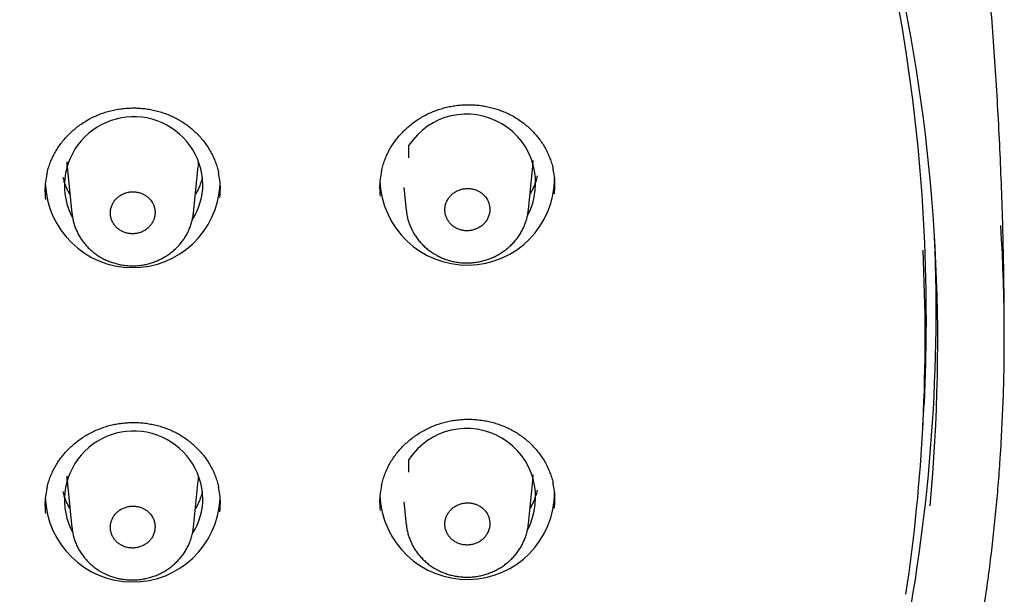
# Model space of a CAD drawing. Header units: millimetres. Extents: x 8 to 1091, y 12 to 2370.
# Tile 70 of 88: x 478 to 504, y 2247 to 2261. Entities that reach past the tile are written whole.
import ezdxf

# ---------------------------------------------------------------- set-up
doc = ezdxf.new("R2010")
doc.units = ezdxf.units.MM

msp = doc.modelspace()

# ---------------------------------------------------------------- linework, layer by layer
at = {"color": 7, "linetype": 'Continuous', "lineweight": 30}
for p, q in [((488.274, 2257.809), (488.274, 2258.133)), ((479.481, 2257.708), (479.485, 2257.622)), ((479.492, 2257.561), (479.486, 2257.622)), ((479.488, 2257.589), (479.613, 2256.377)), ((482.737, 2256.395), (482.859, 2257.589)), ((491.345, 2256.479), (491.459, 2257.589)), ((488.144, 2257.045), (488.205, 2256.454)), ((501.481, 2250.927), (501.51, 2251.492)), ((488.274, 2249.727), (488.274, 2250.052)), ((479.481, 2249.627), (479.485, 2249.541)), ((479.492, 2249.48), (479.486, 2249.541)), ((479.488, 2249.508), (479.613, 2248.295)), ((482.737, 2248.314), (482.859, 2249.508)), ((491.345, 2248.397), (491.459, 2249.508)), ((488.144, 2248.963), (488.205, 2248.373))]:
    msp.add_line(p, q, dxfattribs=at)
at = {"color": 7, "linetype": 'Continuous', "lineweight": 30, "flags": 128}
for points in [[(482.86, 2257.601), (482.861, 2257.614), (482.866, 2257.708)], [(491.46, 2257.601), (491.461, 2257.614), (491.467, 2257.742)], [(501.568, 2253.767), (501.551, 2252.525), (501.51, 2251.492)], [(482.86, 2249.519), (482.861, 2249.533), (482.866, 2249.627)], [(491.46, 2249.519), (491.461, 2249.533), (491.467, 2249.661)]]:
    msp.add_lwpolyline(points, dxfattribs=at)
at = {"color": 7, "linetype": 'Continuous', "lineweight": 30}
for centre, radius, start, end in [((456.536, 2253.724), 45.033, 0.0555, 25.1567), ((456.958, 2253.083), 44.905, 354.6036, 11.6002), ((489.755, 2257.157), 1.774, 331.8195, 146.6308), ((481.199, 2257.086), 1.779, 1.2157, 208.2273), ((481.174, 2257.232), 2.248, 181.9476, 357.2507), ((489.772, 2257.297), 2.246, 181.8142, 359.917), ((481.356, 2257.128), 1.622, 326.9703, 359.8557), ((457.208, 2253.184), 46.366, 356.4054, 3.571), ((456.611, 2253.899), 45.211, 334.8431, 2.3637), ((456.941, 2253.201), 44.599, 351.4711, 2.8657), ((489.755, 2249.076), 1.774, 331.7978, 146.6316), ((481.199, 2249.005), 1.779, 1.2151, 208.2392), ((481.174, 2249.15), 2.248, 181.9589, 357.2503), ((489.772, 2249.215), 2.246, 181.8162, 359.9169), ((481.356, 2249.047), 1.622, 326.9467, 359.8556)]:
    msp.add_arc(centre, radius, start, end, dxfattribs=at)
for points, knots in [([(503.573, 2253.184), (503.573, 2253.502), (503.571, 2254.156), (503.557, 2255.145), (503.533, 2256.151), (503.5, 2257.157), (503.457, 2258.162), (503.404, 2259.166), (503.342, 2260.169), (503.27, 2261.171), (503.189, 2262.171), (503.098, 2263.17), (503.023, 2263.926), (502.976, 2264.348), (502.966, 2264.439)], [0, 0, 0, 0, 0.084516, 0.173723, 0.262918, 0.352097, 0.441258, 0.530396, 0.61951, 0.708596, 0.797652, 0.886673, 0.975657, 1, 1, 1, 1]), ([(478.967, 2257.381), (478.973, 2257.408), (478.988, 2257.481), (479.023, 2257.597), (479.071, 2257.728), (479.128, 2257.855), (479.194, 2257.976), (479.267, 2258.094), (479.35, 2258.207), (479.44, 2258.316), (479.539, 2258.42), (479.645, 2258.518), (479.758, 2258.611), (479.877, 2258.696), (480.001, 2258.774), (480.13, 2258.843), (480.263, 2258.905), (480.399, 2258.958), (480.537, 2259.002), (480.678, 2259.037), (480.821, 2259.063), (480.967, 2259.081), (481.114, 2259.091), (481.262, 2259.091), (481.41, 2259.082), (481.557, 2259.065), (481.702, 2259.038), (481.845, 2259.003), (481.984, 2258.959), (482.119, 2258.907), (482.25, 2258.847), (482.375, 2258.779), (482.496, 2258.703), (482.612, 2258.62), (482.722, 2258.529), (482.826, 2258.432), (482.923, 2258.328), (483.013, 2258.218), (483.095, 2258.103), (483.168, 2257.983), (483.233, 2257.859), (483.289, 2257.732), (483.334, 2257.603), (483.365, 2257.498), (483.377, 2257.436), (483.381, 2257.418)], [0, 0, 0, 0, 0.014469, 0.038606, 0.062539, 0.086219, 0.109644, 0.132986, 0.156581, 0.180361, 0.204294, 0.228338, 0.252445, 0.276564, 0.300631, 0.324604, 0.348447, 0.372135, 0.395648, 0.41901, 0.442528, 0.466182, 0.489957, 0.513827, 0.537763, 0.561728, 0.585677, 0.609574, 0.633391, 0.657105, 0.680696, 0.704158, 0.727717, 0.751432, 0.775282, 0.79924, 0.823273, 0.847344, 0.87141, 0.895434, 0.91939, 0.94326, 0.967013, 0.990542, 1, 1, 1, 1]), ([(487.568, 2257.46), (487.573, 2257.485), (487.588, 2257.557), (487.622, 2257.672), (487.67, 2257.803), (487.727, 2257.929), (487.792, 2258.051), (487.865, 2258.169), (487.947, 2258.282), (488.038, 2258.392), (488.136, 2258.496), (488.242, 2258.595), (488.354, 2258.688), (488.473, 2258.774), (488.597, 2258.852), (488.726, 2258.922), (488.859, 2258.984), (488.995, 2259.038), (489.133, 2259.082), (489.274, 2259.118), (489.417, 2259.145), (489.562, 2259.164), (489.709, 2259.174), (489.857, 2259.175), (490.005, 2259.167), (490.152, 2259.15), (490.297, 2259.124), (490.44, 2259.089), (490.579, 2259.046), (490.715, 2258.995), (490.845, 2258.935), (490.971, 2258.868), (491.092, 2258.793), (491.207, 2258.71), (491.318, 2258.62), (491.422, 2258.523), (491.519, 2258.419), (491.609, 2258.31), (491.692, 2258.195), (491.765, 2258.076), (491.83, 2257.952), (491.886, 2257.826), (491.932, 2257.697), (491.963, 2257.59), (491.976, 2257.527), (491.979, 2257.508)], [0, 0, 0, 0, 0.013638, 0.037773, 0.061703, 0.08538, 0.108801, 0.13214, 0.155734, 0.179513, 0.203445, 0.227488, 0.251596, 0.275715, 0.299784, 0.32376, 0.347606, 0.371297, 0.394815, 0.418182, 0.441707, 0.465369, 0.48915, 0.513027, 0.536969, 0.56094, 0.584896, 0.608799, 0.632622, 0.656344, 0.679942, 0.703412, 0.726978, 0.750702, 0.77456, 0.798525, 0.822564, 0.846642, 0.870713, 0.894742, 0.918702, 0.942576, 0.966331, 0.989862, 1, 1, 1, 1]), ([(483.413, 2256.79), (483.419, 2256.86), (483.431, 2257.008), (483.42, 2257.221), (483.392, 2257.36), (483.379, 2257.421)], [0, 0, 0, 0, 0.328889, 0.70389, 1, 1, 1, 1]), ([(487.567, 2257.463), (487.554, 2257.396), (487.525, 2257.251), (487.514, 2257.035), (487.527, 2256.888), (487.533, 2256.819)], [0, 0, 0, 0, 0.314528, 0.682377, 1, 1, 1, 1]), ([(492.012, 2256.88), (492.018, 2256.951), (492.03, 2257.101), (492.018, 2257.313), (491.99, 2257.451), (491.978, 2257.511)], [0, 0, 0, 0, 0.334584, 0.709488, 1, 1, 1, 1]), ([(478.966, 2257.385), (478.953, 2257.319), (478.925, 2257.175), (478.913, 2256.959), (478.926, 2256.81), (478.933, 2256.741)], [0, 0, 0, 0, 0.309026, 0.677256, 1, 1, 1, 1]), ([(479.562, 2256.866), (479.544, 2256.898), (479.505, 2256.966), (479.457, 2257.076), (479.415, 2257.19), (479.395, 2257.268), (479.385, 2257.306)], [0, 0, 0, 0, 0.231218, 0.491254, 0.751786, 1, 1, 1, 1]), ([(482.962, 2257.31), (482.957, 2257.289), (482.943, 2257.228), (482.911, 2257.129), (482.863, 2257.014), (482.821, 2256.926), (482.792, 2256.879), (482.785, 2256.867)], [0, 0, 0, 0, 0.134085, 0.394506, 0.654591, 0.914275, 1, 1, 1, 1]), ([(491.567, 2257.347), (491.565, 2257.339), (491.557, 2257.29), (491.531, 2257.203), (491.491, 2257.086), (491.442, 2256.976), (491.404, 2256.906), (491.386, 2256.874)], [0, 0, 0, 0, 0.047863, 0.292877, 0.537623, 0.782026, 1, 1, 1, 1]), ([(481.619, 2256.74), (481.598, 2256.762), (481.554, 2256.807), (481.476, 2256.86), (481.389, 2256.9), (481.296, 2256.927), (481.2, 2256.937), (481.103, 2256.933), (481.008, 2256.913), (480.917, 2256.879), (480.834, 2256.831), (480.761, 2256.77), (480.699, 2256.699), (480.651, 2256.62), (480.618, 2256.533), (480.6, 2256.443), (480.599, 2256.352), (480.614, 2256.262), (480.645, 2256.176), (480.691, 2256.095), (480.751, 2256.024), (480.822, 2255.963), (480.904, 2255.914), (480.993, 2255.879), (481.088, 2255.859), (481.184, 2255.853), (481.281, 2255.864), (481.375, 2255.889), (481.463, 2255.928), (481.542, 2255.981), (481.611, 2256.046), (481.668, 2256.121), (481.711, 2256.203), (481.739, 2256.291), (481.75, 2256.382), (481.745, 2256.473), (481.724, 2256.562), (481.685, 2256.654), (481.643, 2256.709), (481.619, 2256.74)], [0, 0, 0, 0, 0.026848, 0.053696, 0.080543, 0.107391, 0.134244, 0.161097, 0.187955, 0.214814, 0.241672, 0.268531, 0.295386, 0.32224, 0.349087, 0.375934, 0.402773, 0.429613, 0.456449, 0.483285, 0.510122, 0.536959, 0.563802, 0.590646, 0.617496, 0.644347, 0.671204, 0.698062, 0.724921, 0.75178, 0.778636, 0.805493, 0.832342, 0.859191, 0.886033, 0.912875, 0.939711, 0.966548, 1, 1, 1, 1]), ([(490.221, 2256.825), (490.2, 2256.848), (490.156, 2256.893), (490.076, 2256.946), (489.989, 2256.986), (489.896, 2257.012), (489.798, 2257.022), (489.701, 2257.018), (489.605, 2256.997), (489.514, 2256.962), (489.431, 2256.913), (489.357, 2256.852), (489.295, 2256.78), (489.247, 2256.699), (489.213, 2256.613), (489.196, 2256.522), (489.195, 2256.43), (489.21, 2256.339), (489.242, 2256.252), (489.288, 2256.172), (489.349, 2256.1), (489.421, 2256.039), (489.503, 2255.99), (489.593, 2255.955), (489.689, 2255.935), (489.786, 2255.93), (489.883, 2255.941), (489.978, 2255.967), (490.066, 2256.008), (490.146, 2256.061), (490.216, 2256.127), (490.273, 2256.202), (490.315, 2256.285), (490.343, 2256.374), (490.354, 2256.466), (490.349, 2256.558), (490.327, 2256.647), (490.288, 2256.739), (490.245, 2256.794), (490.221, 2256.825)], [0, 0, 0, 0, 0.026849, 0.053698, 0.080547, 0.107396, 0.134254, 0.161112, 0.187977, 0.214843, 0.241709, 0.268575, 0.295432, 0.32229, 0.349135, 0.37598, 0.402814, 0.429648, 0.456476, 0.483304, 0.510135, 0.536967, 0.563808, 0.59065, 0.617504, 0.644358, 0.671222, 0.698086, 0.724953, 0.75182, 0.778681, 0.805541, 0.832391, 0.85924, 0.886077, 0.912913, 0.939743, 0.966572, 1, 1, 1, 1]), ([(480.342, 2255.255), (480.364, 2255.243), (480.419, 2255.211), (480.514, 2255.166), (480.626, 2255.122), (480.743, 2255.086), (480.863, 2255.059), (480.986, 2255.041), (481.11, 2255.032), (481.235, 2255.032), (481.359, 2255.042), (481.482, 2255.061), (481.601, 2255.09), (481.717, 2255.127), (481.83, 2255.173), (481.94, 2255.227), (482.046, 2255.29), (482.148, 2255.361), (482.243, 2255.439), (482.332, 2255.524), (482.413, 2255.616), (482.485, 2255.712), (482.549, 2255.813), (482.603, 2255.917), (482.649, 2256.026), (482.687, 2256.138), (482.715, 2256.254), (482.731, 2256.341), (482.734, 2256.389), (482.735, 2256.397)], [0, 0, 0, 0, 0.023139, 0.061258, 0.099563, 0.138173, 0.177046, 0.216123, 0.255331, 0.294564, 0.333738, 0.372783, 0.411633, 0.449824, 0.488233, 0.527024, 0.566118, 0.605416, 0.644778, 0.684057, 0.723135, 0.76191, 0.799949, 0.837753, 0.875933, 0.914354, 0.952965, 0.991695, 1, 1, 1, 1]), ([(488.206, 2256.451), (488.207, 2256.443), (488.21, 2256.395), (488.226, 2256.31), (488.253, 2256.196), (488.291, 2256.086), (488.337, 2255.979), (488.392, 2255.874), (488.456, 2255.773), (488.529, 2255.677), (488.609, 2255.587), (488.696, 2255.502), (488.79, 2255.425), (488.872, 2255.368), (488.923, 2255.338), (488.938, 2255.328)], [0, 0, 0, 0, 0.017828, 0.103463, 0.187831, 0.271468, 0.356117, 0.441464, 0.527413, 0.61383, 0.700555, 0.787389, 0.874157, 0.960743, 1, 1, 1, 1]), ([(488.938, 2255.328), (488.959, 2255.316), (489.015, 2255.284), (489.11, 2255.239), (489.223, 2255.195), (489.34, 2255.159), (489.461, 2255.132), (489.583, 2255.114), (489.708, 2255.105), (489.833, 2255.106), (489.957, 2255.116), (490.08, 2255.135), (490.2, 2255.163), (490.317, 2255.2), (490.43, 2255.246), (490.541, 2255.3), (490.647, 2255.363), (490.749, 2255.434), (490.845, 2255.513), (490.934, 2255.598), (491.016, 2255.689), (491.089, 2255.786), (491.153, 2255.887), (491.208, 2255.991), (491.255, 2256.1), (491.293, 2256.213), (491.322, 2256.329), (491.339, 2256.418), (491.343, 2256.469), (491.343, 2256.48)], [0, 0, 0, 0, 0.023062, 0.061069, 0.099261, 0.137757, 0.176517, 0.215481, 0.254576, 0.2937, 0.332767, 0.371708, 0.410463, 0.448559, 0.486859, 0.525541, 0.564529, 0.603723, 0.642988, 0.682176, 0.721169, 0.759864, 0.797864, 0.83556, 0.873634, 0.91195, 0.950456, 0.989085, 1, 1, 1, 1]), ([(479.614, 2256.375), (479.616, 2256.359), (479.62, 2256.304), (479.638, 2256.212), (479.667, 2256.099), (479.706, 2255.99), (479.754, 2255.883), (479.811, 2255.779), (479.877, 2255.679), (479.95, 2255.585), (480.032, 2255.495), (480.121, 2255.413), (480.214, 2255.339), (480.289, 2255.287), (480.332, 2255.261), (480.342, 2255.255)], [0, 0, 0, 0, 0.034264, 0.119931, 0.20408, 0.288091, 0.373041, 0.458682, 0.544907, 0.631575, 0.71852, 0.805532, 0.892452, 0.97368, 1, 1, 1, 1]), ([(487.568, 2249.377), (487.573, 2249.402), (487.588, 2249.473), (487.622, 2249.587), (487.669, 2249.718), (487.726, 2249.844), (487.791, 2249.966), (487.865, 2250.083), (487.946, 2250.196), (488.037, 2250.306), (488.135, 2250.41), (488.241, 2250.509), (488.353, 2250.601), (488.472, 2250.687), (488.596, 2250.765), (488.725, 2250.835), (488.857, 2250.897), (488.993, 2250.951), (489.131, 2250.995), (489.272, 2251.031), (489.415, 2251.058), (489.56, 2251.077), (489.707, 2251.087), (489.855, 2251.088), (490.003, 2251.08), (490.15, 2251.063), (490.296, 2251.037), (490.438, 2251.003), (490.578, 2250.96), (490.713, 2250.909), (490.844, 2250.849), (490.969, 2250.782), (491.09, 2250.708), (491.206, 2250.625), (491.316, 2250.535), (491.421, 2250.439), (491.518, 2250.335), (491.608, 2250.226), (491.691, 2250.112), (491.764, 2249.993), (491.83, 2249.87), (491.886, 2249.744), (491.932, 2249.615), (491.963, 2249.509), (491.976, 2249.445), (491.98, 2249.425)], [0, 0, 0, 0, 0.013556, 0.037683, 0.061606, 0.085274, 0.108686, 0.132014, 0.155595, 0.179361, 0.20328, 0.22731, 0.251404, 0.27551, 0.299565, 0.323525, 0.347356, 0.371032, 0.394534, 0.417886, 0.441396, 0.465044, 0.488813, 0.512677, 0.536607, 0.560567, 0.584512, 0.608405, 0.632218, 0.65593, 0.67952, 0.702981, 0.726541, 0.750257, 0.774108, 0.798067, 0.822099, 0.84617, 0.870236, 0.89426, 0.918217, 0.942088, 0.965843, 0.989372, 1, 1, 1, 1]), ([(478.967, 2249.298), (478.973, 2249.325), (478.988, 2249.398), (479.023, 2249.514), (479.071, 2249.644), (479.128, 2249.771), (479.193, 2249.892), (479.267, 2250.009), (479.349, 2250.122), (479.44, 2250.23), (479.538, 2250.334), (479.644, 2250.432), (479.757, 2250.524), (479.876, 2250.609), (480, 2250.687), (480.129, 2250.757), (480.262, 2250.818), (480.398, 2250.871), (480.537, 2250.915), (480.677, 2250.95), (480.82, 2250.976), (480.966, 2250.994), (481.113, 2251.003), (481.261, 2251.004), (481.409, 2250.995), (481.556, 2250.978), (481.701, 2250.951), (481.844, 2250.916), (481.983, 2250.873), (482.118, 2250.821), (482.249, 2250.761), (482.374, 2250.693), (482.495, 2250.618), (482.611, 2250.535), (482.721, 2250.444), (482.825, 2250.347), (482.922, 2250.243), (483.012, 2250.134), (483.094, 2250.019), (483.168, 2249.9), (483.233, 2249.777), (483.288, 2249.65), (483.334, 2249.521), (483.365, 2249.416), (483.377, 2249.353), (483.381, 2249.335)], [0, 0, 0, 0, 0.0145, 0.038631, 0.062558, 0.08623, 0.109647, 0.132979, 0.156563, 0.180332, 0.204252, 0.228284, 0.252379, 0.276484, 0.300539, 0.324498, 0.348327, 0.372001, 0.395499, 0.418846, 0.442351, 0.465992, 0.489754, 0.513613, 0.537536, 0.56149, 0.585429, 0.609316, 0.633122, 0.656827, 0.680408, 0.703862, 0.727413, 0.75112, 0.774963, 0.798913, 0.822939, 0.847003, 0.871063, 0.895082, 0.919034, 0.942901, 0.966653, 0.990179, 1, 1, 1, 1]), ([(459.952, 2204.531), (460.075, 2204.552), (460.433, 2204.61), (461.024, 2204.714), (461.723, 2204.845), (462.419, 2204.985), (463.114, 2205.135), (463.807, 2205.293), (464.497, 2205.46), (465.185, 2205.635), (465.87, 2205.82), (466.552, 2206.013), (467.232, 2206.215), (467.909, 2206.426), (468.582, 2206.645), (469.252, 2206.872), (469.919, 2207.109), (470.583, 2207.354), (471.243, 2207.607), (471.899, 2207.868), (472.551, 2208.138), (473.199, 2208.417), (473.844, 2208.703), (474.484, 2208.998), (475.119, 2209.301), (475.751, 2209.612), (476.377, 2209.931), (477, 2210.258), (477.617, 2210.592), (478.229, 2210.935), (478.837, 2211.286), (479.439, 2211.644), (480.036, 2212.01), (480.628, 2212.383), (481.214, 2212.764), (481.795, 2213.152), (482.37, 2213.548), (482.939, 2213.951), (483.503, 2214.362), (484.06, 2214.779), (484.612, 2215.204), (485.157, 2215.635), (485.696, 2216.074), (486.228, 2216.519), (486.754, 2216.971), (487.274, 2217.43), (487.787, 2217.895), (488.293, 2218.367), (488.792, 2218.845), (489.284, 2219.33), (489.77, 2219.821), (490.248, 2220.317), (490.718, 2220.82), (491.182, 2221.329), (491.638, 2221.844), (492.087, 2222.365), (492.528, 2222.891), (492.961, 2223.423), (493.387, 2223.96), (493.805, 2224.503), (494.215, 2225.051), (494.617, 2225.604), (495.011, 2226.162), (495.397, 2226.726), (495.775, 2227.294), (496.145, 2227.867), (496.506, 2228.444), (496.859, 2229.026), (497.204, 2229.613), (497.54, 2230.204), (497.867, 2230.799), (498.186, 2231.398), (498.496, 2232.001), (498.797, 2232.609), (499.09, 2233.22), (499.374, 2233.834), (499.649, 2234.452), (499.915, 2235.074), (500.172, 2235.699), (500.419, 2236.327), (500.658, 2236.958), (500.888, 2237.593), (501.108, 2238.23), (501.32, 2238.87), (501.522, 2239.512), (501.714, 2240.157), (501.898, 2240.805), (502.072, 2241.454), (502.236, 2242.106), (502.391, 2242.76), (502.537, 2243.416), (502.673, 2244.074), (502.8, 2244.733), (502.917, 2245.394), (503.025, 2246.056), (503.123, 2246.72), (503.212, 2247.385), (503.291, 2248.05), (503.36, 2248.717), (503.419, 2249.385), (503.459, 2249.904), (503.477, 2250.2), (503.481, 2250.274)], [0, 0, 0, 0, 0.005347, 0.015466, 0.025586, 0.035705, 0.045824, 0.055944, 0.066063, 0.076182, 0.086301, 0.09642, 0.106539, 0.116658, 0.126777, 0.136896, 0.147015, 0.157134, 0.167253, 0.177372, 0.18749, 0.197609, 0.207727, 0.217846, 0.227964, 0.238083, 0.248201, 0.258319, 0.268437, 0.278555, 0.288673, 0.298791, 0.308909, 0.319027, 0.329145, 0.339262, 0.34938, 0.359497, 0.369614, 0.379731, 0.389849, 0.399966, 0.410082, 0.420199, 0.430316, 0.440432, 0.450549, 0.460665, 0.470782, 0.480898, 0.491014, 0.501129, 0.511245, 0.521361, 0.531476, 0.541592, 0.551707, 0.561822, 0.571937, 0.582052, 0.592167, 0.602282, 0.612396, 0.62251, 0.632625, 0.642739, 0.652853, 0.662967, 0.673081, 0.683194, 0.693308, 0.703421, 0.713534, 0.723647, 0.73376, 0.743873, 0.753986, 0.764099, 0.774211, 0.784324, 0.794436, 0.804548, 0.814661, 0.824773, 0.834885, 0.844996, 0.855108, 0.86522, 0.875331, 0.885443, 0.895554, 0.905666, 0.915777, 0.925888, 0.935999, 0.94611, 0.956222, 0.966333, 0.976444, 0.986554, 0.996665, 1, 1, 1, 1]), ([(483.413, 2248.71), (483.419, 2248.779), (483.431, 2248.927), (483.42, 2249.138), (483.392, 2249.277), (483.379, 2249.338)], [0, 0, 0, 0, 0.327881, 0.703634, 1, 1, 1, 1]), ([(487.567, 2249.38), (487.554, 2249.314), (487.525, 2249.169), (487.514, 2248.954), (487.527, 2248.807), (487.533, 2248.739)], [0, 0, 0, 0, 0.314018, 0.682315, 1, 1, 1, 1]), ([(492.012, 2248.8), (492.018, 2248.871), (492.03, 2249.02), (492.018, 2249.231), (491.99, 2249.368), (491.978, 2249.428)], [0, 0, 0, 0, 0.3347359, 0.7103956, 1, 1, 1, 1]), ([(478.966, 2249.302), (478.953, 2249.237), (478.925, 2249.094), (478.913, 2248.878), (478.926, 2248.73), (478.933, 2248.661)], [0, 0, 0, 0, 0.307452, 0.6762, 1, 1, 1, 1]), ([(479.562, 2248.784), (479.544, 2248.817), (479.505, 2248.885), (479.457, 2248.995), (479.415, 2249.109), (479.395, 2249.187), (479.385, 2249.225)], [0, 0, 0, 0, 0.231218, 0.491254, 0.751786, 1, 1, 1, 1]), ([(482.962, 2249.229), (482.957, 2249.208), (482.943, 2249.147), (482.911, 2249.048), (482.863, 2248.933), (482.821, 2248.845), (482.792, 2248.797), (482.785, 2248.786)], [0, 0, 0, 0, 0.134085, 0.394506, 0.654591, 0.914275, 1, 1, 1, 1]), ([(491.567, 2249.265), (491.565, 2249.257), (491.557, 2249.209), (491.531, 2249.122), (491.491, 2249.004), (491.442, 2248.894), (491.404, 2248.825), (491.386, 2248.793)], [0, 0, 0, 0, 0.047863, 0.292877, 0.537623, 0.782026, 1, 1, 1, 1]), ([(481.619, 2248.658), (481.597, 2248.68), (481.554, 2248.725), (481.475, 2248.778), (481.389, 2248.818), (481.296, 2248.844), (481.199, 2248.855), (481.102, 2248.85), (481.007, 2248.83), (480.917, 2248.796), (480.834, 2248.748), (480.761, 2248.688), (480.699, 2248.617), (480.651, 2248.537), (480.618, 2248.451), (480.6, 2248.362), (480.599, 2248.27), (480.614, 2248.18), (480.645, 2248.094), (480.691, 2248.014), (480.751, 2247.943), (480.822, 2247.882), (480.904, 2247.834), (480.993, 2247.799), (481.088, 2247.778), (481.185, 2247.773), (481.282, 2247.784), (481.375, 2247.809), (481.463, 2247.848), (481.543, 2247.901), (481.612, 2247.966), (481.669, 2248.04), (481.711, 2248.123), (481.739, 2248.21), (481.75, 2248.301), (481.745, 2248.392), (481.724, 2248.48), (481.685, 2248.572), (481.642, 2248.627), (481.619, 2248.658)], [0, 0, 0, 0, 0.026854, 0.053708, 0.080561, 0.107415, 0.134273, 0.161131, 0.18799, 0.214849, 0.241704, 0.26856, 0.295408, 0.322256, 0.349096, 0.375937, 0.402773, 0.429609, 0.456446, 0.483283, 0.510125, 0.536967, 0.563816, 0.590666, 0.617523, 0.644379, 0.671238, 0.698098, 0.724955, 0.751812, 0.778662, 0.805513, 0.832355, 0.859198, 0.886035, 0.912872, 0.939708, 0.966544, 1, 1, 1, 1]), ([(490.221, 2248.743), (490.199, 2248.766), (490.156, 2248.811), (490.076, 2248.863), (489.988, 2248.904), (489.895, 2248.929), (489.798, 2248.94), (489.7, 2248.935), (489.604, 2248.914), (489.513, 2248.879), (489.43, 2248.83), (489.356, 2248.769), (489.295, 2248.697), (489.246, 2248.617), (489.213, 2248.53), (489.196, 2248.44), (489.195, 2248.348), (489.21, 2248.257), (489.242, 2248.171), (489.289, 2248.091), (489.349, 2248.019), (489.421, 2247.958), (489.504, 2247.91), (489.594, 2247.875), (489.689, 2247.855), (489.787, 2247.85), (489.884, 2247.861), (489.978, 2247.887), (490.067, 2247.928), (490.147, 2247.981), (490.216, 2248.047), (490.273, 2248.122), (490.316, 2248.205), (490.343, 2248.294), (490.354, 2248.385), (490.349, 2248.476), (490.327, 2248.566), (490.288, 2248.658), (490.245, 2248.713), (490.221, 2248.743)], [0, 0, 0, 0, 0.026857, 0.053714, 0.080571, 0.107427, 0.134291, 0.161155, 0.188022, 0.214889, 0.24175, 0.268611, 0.29546, 0.32231, 0.349147, 0.375984, 0.402813, 0.429643, 0.456472, 0.483301, 0.510139, 0.536976, 0.563826, 0.590676, 0.617538, 0.644399, 0.671266, 0.698133, 0.724996, 0.75186, 0.778713, 0.805567, 0.832408, 0.859248, 0.886079, 0.91291, 0.939739, 0.966567, 1, 1, 1, 1]), ([(480.345, 2247.174), (480.367, 2247.162), (480.422, 2247.13), (480.517, 2247.086), (480.63, 2247.042), (480.747, 2247.006), (480.867, 2246.98), (480.99, 2246.962), (481.114, 2246.953), (481.238, 2246.954), (481.363, 2246.964), (481.485, 2246.983), (481.605, 2247.012), (481.721, 2247.049), (481.834, 2247.095), (481.944, 2247.15), (482.05, 2247.213), (482.151, 2247.284), (482.246, 2247.362), (482.334, 2247.447), (482.415, 2247.539), (482.487, 2247.635), (482.55, 2247.736), (482.605, 2247.84), (482.651, 2247.949), (482.688, 2248.061), (482.716, 2248.177), (482.731, 2248.262), (482.735, 2248.309), (482.735, 2248.316)], [0, 0, 0, 0, 0.023159, 0.06133, 0.099689, 0.138354, 0.177283, 0.216417, 0.25568, 0.294968, 0.334196, 0.373295, 0.412196, 0.450438, 0.488901, 0.527745, 0.566891, 0.606239, 0.645648, 0.684973, 0.724093, 0.762908, 0.800974, 0.838814, 0.87703, 0.915484, 0.954126, 0.992885, 1, 1, 1, 1]), ([(488.206, 2248.37), (488.207, 2248.361), (488.21, 2248.312), (488.226, 2248.226), (488.254, 2248.112), (488.292, 2248.002), (488.338, 2247.895), (488.394, 2247.791), (488.458, 2247.69), (488.531, 2247.595), (488.611, 2247.505), (488.699, 2247.421), (488.793, 2247.344), (488.875, 2247.287), (488.925, 2247.257), (488.94, 2247.248)], [0, 0, 0, 0, 0.020856, 0.106264, 0.190395, 0.27383, 0.358282, 0.443432, 0.529187, 0.615412, 0.701948, 0.788598, 0.875187, 0.961596, 1, 1, 1, 1]), ([(488.94, 2247.248), (488.961, 2247.236), (489.017, 2247.204), (489.112, 2247.159), (489.225, 2247.115), (489.342, 2247.08), (489.463, 2247.053), (489.586, 2247.035), (489.71, 2247.026), (489.835, 2247.027), (489.96, 2247.037), (490.083, 2247.056), (490.203, 2247.085), (490.319, 2247.122), (490.433, 2247.168), (490.543, 2247.223), (490.649, 2247.285), (490.751, 2247.356), (490.847, 2247.435), (490.936, 2247.52), (491.017, 2247.612), (491.09, 2247.708), (491.154, 2247.809), (491.209, 2247.913), (491.256, 2248.022), (491.294, 2248.134), (491.323, 2248.25), (491.339, 2248.339), (491.343, 2248.389), (491.344, 2248.399)], [0, 0, 0, 0, 0.023075, 0.061121, 0.099354, 0.137892, 0.176694, 0.2157, 0.254838, 0.294002, 0.333109, 0.372089, 0.410883, 0.449015, 0.487354, 0.526075, 0.565101, 0.604331, 0.64363, 0.682849, 0.72187, 0.760591, 0.798605, 0.836323, 0.874419, 0.912755, 0.951279, 0.989922, 1, 1, 1, 1]), ([(479.614, 2248.294), (479.616, 2248.277), (479.62, 2248.22), (479.639, 2248.127), (479.669, 2248.014), (479.708, 2247.905), (479.756, 2247.799), (479.813, 2247.695), (479.879, 2247.596), (479.953, 2247.501), (480.035, 2247.412), (480.124, 2247.33), (480.217, 2247.256), (480.292, 2247.206), (480.335, 2247.18), (480.345, 2247.174)], [0, 0, 0, 0, 0.037832, 0.123219, 0.207078, 0.290845, 0.375545, 0.460936, 0.546913, 0.633336, 0.720039, 0.806814, 0.8935, 0.974526, 1, 1, 1, 1])]:
    msp.add_open_spline(points, degree=3, knots=knots, dxfattribs=at)

doc.saveas('drawing.dxf')
